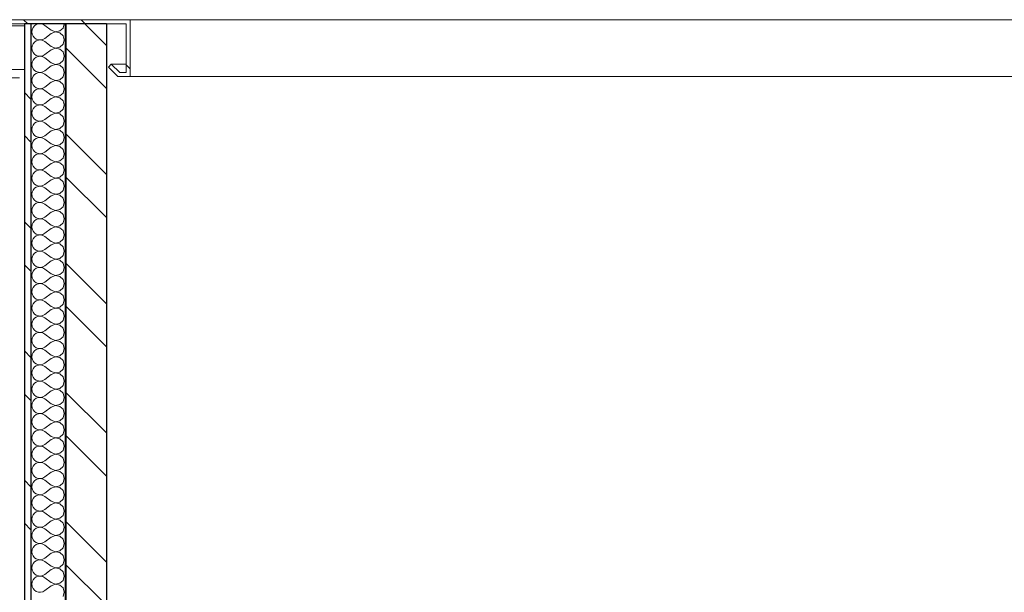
# Model space of a CAD drawing. Header units: millimetres. Extents: x 30792 to 66615, y -300 to 6970.
# Tile 13 of 58: x 33931 to 35144, y 6230 to 6935. Entities that reach past the tile are written whole.
import ezdxf

# ---------------------------------------------------------------- set-up
doc = ezdxf.new("R2010")
doc.units = ezdxf.units.MM
doc.header["$MEASUREMENT"] = 0
doc.linetypes.add('Wipeout_Contour', pattern=[1000, 0, -1000])
for name, color, linetype in [('Finitions - Etanchéité.5-Etanchéité', 7, 'Continuous'), ('Métal _ Bardage.Charp_Couv_Bard_Métal', 7, 'Continuous'), ('Métal _ Charpente.Charp_Couv_Bard_Métal', 7, 'Continuous'), ('Métal _ Finitions.Charp_Couv_Bard_Méta', 7, 'Continuous'), ('Nouveau_Métal _ Bardage.Charp_Couv_Bard_Métal', 7, 'Continuous')]:
    doc.layers.add(name, color=color, linetype=linetype)
pattern_1 = [(315, (0, 0), (79.5495, 79.5495), []), (315, (26.52, 26.52), (79.5495, 79.5495), [])]

# ---------------------------------------------------------------- blocks, each defined once
blk = doc.blocks.new('Élément de coupe_35')
at = {"color": 254, "linetype": 'Wipeout_Contour', "lineweight": 0, "ltscale": 167295.306483}
blk.add_wipeout([(33938.3, 5705.5), (33938.3, 5645.4), (48778.3, 6683.1), (48778.3, 6743.3)], dxfattribs=at).dxf.layer = 'Finitions - Etanchéité.5-Etanchéité'
at = {"color": 254, "linetype": 'Wipeout_Contour', "lineweight": 0, "ltscale": 167259.239096}
blk.add_wipeout([(33938.3, 5645.4), (33938.3, 5585.2), (48778.3, 6623), (48778.3, 6683.1)], dxfattribs=at).dxf.layer = 'Finitions - Etanchéité.5-Etanchéité'
blk = doc.blocks.new('Élément de coupe_36')
at = {"layer": 'Nouveau_Métal _ Bardage.Charp_Couv_Bard_Métal', "color": 7, "linetype": 'Continuous', "lineweight": 15}
for p, q in [((33937.2, 6927.6), (33778.3, 6927.6)), ((34038.2, 6927.6), (34038.1, 6927.6)), ((34062.2, 6927.6), (34062.1, 6927.6))]:
    blk.add_line(p, q, dxfattribs=at)
blk = doc.blocks.new('Élément de coupe_62')
at = {"layer": 'Métal _ Finitions.Charp_Couv_Bard_Méta', "linetype": 'Continuous', "lineweight": 15, "true_color": 0x6a6a6a}
h = blk.add_hatch(dxfattribs=at)
h.set_pattern_fill('Aluminium', color=251, style=0, pattern_type=2)
h.set_pattern_definition([(135, (0, 0), (176.7767, 176.7767), []), (135, (-35.36, -35.36), (176.7767, 176.7767), []), (135, (-70.7, -70.7), (176.7767, 176.7767), [])])
h.paths.add_polyline_path([(34067.3, 6935), (33597.3, 6935), (33597.3, 6865), (33612.3, 6865), (33624, 6876.7), (33620.4, 6880.2), (33610.2, 6870), (33602.3, 6870), (33602.3, 6930), (34062.3, 6930), (34062.3, 6870), (34054.4, 6870), (34044.1, 6880.2), (34040.6, 6876.7), (34052.3, 6865), (34067.3, 6865)])
at = {"layer": 'Métal _ Finitions.Charp_Couv_Bard_Méta', "color": 251, "linetype": 'Continuous', "lineweight": 15, "true_color": 0x6a6a6a}
for p, q in [((33597.3, 6935), (33597.3, 6865)), ((34067.3, 6935), (33597.3, 6935)), ((33602.3, 6930), (33602.3, 6870)), ((33937.2, 6930), (33602.3, 6930)), ((34062.3, 6930), (34038.2, 6930)), ((34062.3, 6930), (34062.3, 6870)), ((34067.3, 6935), (34067.3, 6865)), ((33620.4, 6880.2), (33610.2, 6870)), ((33624, 6876.7), (33612.3, 6865)), ((33620.4, 6880.2), (33624, 6876.7)), ((34044.1, 6880.2), (34040.6, 6876.7)), ((34040.6, 6876.7), (34052.3, 6865)), ((34044.1, 6880.2), (34054.4, 6870)), ((33612.3, 6865), (33597.3, 6865)), ((33610.2, 6870), (33602.3, 6870)), ((34067.3, 6865), (34052.3, 6865)), ((34062.3, 6870), (34054.4, 6870))]:
    blk.add_line(p, q, dxfattribs=at)
blk = doc.blocks.new('Élément de coupe_63')
at = {"layer": 'Métal _ Finitions.Charp_Couv_Bard_Méta', "color": 7, "linetype": 'Continuous', "lineweight": 15}
for p, q in [((34067.3, 6935), (44196.6, 6935)), ((34044.1, 6880.2), (34062.3, 6880.2)), ((34067.3, 6865), (43999.5, 6865))]:
    blk.add_line(p, q, dxfattribs=at)
blk = doc.blocks.new('*X85')
at = {"layer": 'Métal _ Bardage.Charp_Couv_Bard_Métal', "linetype": 'Continuous', "lineweight": 15, "true_color": 0xc1976c}
blk.add_hatch(color=33, dxfattribs=at).paths.add_polyline_path([(33987.2, 6930), (33987.2, 5546.6), (33988.2, 5546.6), (33988.2, 6930)])
blk = doc.blocks.new('*X87')
at = {"layer": 'Métal _ Bardage.Charp_Couv_Bard_Métal', "color": 2, "linetype": 'Continuous', "lineweight": 15, "true_color": 0xfee600}
for p, q in [((33947.7, 6925.3), (33946.6, 6922.7)), ((33949.4, 6927.4), (33947.7, 6925.3)), ((33951.7, 6928.9), (33949.4, 6927.4)), ((33954.3, 6929.8), (33951.7, 6928.9)), ((33957.1, 6930), (33954.3, 6929.8)), ((33959.8, 6929.3), (33957.1, 6930)), ((33962.2, 6928), (33959.8, 6929.3)), ((33970.2, 6922), (33962.2, 6928)), ((33980.7, 6921.1), (33984.7, 6924.7)), ((33984.7, 6924.7), (33986.2, 6930)), ((33946.6, 6922.7), (33946.2, 6920)), ((33946.2, 6920), (33946.6, 6917.3)), ((33946.6, 6917.3), (33947.7, 6914.7)), ((33947.7, 6914.7), (33949.4, 6912.6)), ((33949.4, 6912.6), (33951.7, 6911.1)), ((33951.7, 6911.1), (33954.3, 6910.2)), ((33959.8, 6910.7), (33962.2, 6912)), ((33970.2, 6918), (33962.2, 6912)), ((33970.2, 6922), (33975.3, 6920)), ((33975.3, 6920), (33970.2, 6918)), ((33975.3, 6920), (33980.7, 6921.1)), ((33980.7, 6918.9), (33975.3, 6920)), ((33984.7, 6915.3), (33980.7, 6918.9)), ((33986.2, 6910), (33984.7, 6915.3)), ((33946.6, 6902.7), (33946.2, 6900)), ((33946.2, 6900), (33946.6, 6897.3)), ((33947.7, 6905.3), (33946.6, 6902.7)), ((33949.4, 6907.4), (33947.7, 6905.3)), ((33951.7, 6908.9), (33949.4, 6907.4)), ((33954.3, 6909.8), (33951.7, 6908.9)), ((33954.3, 6910.2), (33957.1, 6910)), ((33957.1, 6910), (33954.3, 6909.8)), ((33957.1, 6910), (33959.8, 6910.7)), ((33959.8, 6909.3), (33957.1, 6910)), ((33962.2, 6908), (33959.8, 6909.3)), ((33970.2, 6902), (33962.2, 6908)), ((33970.2, 6902), (33975.3, 6900)), ((33975.3, 6900), (33970.2, 6898)), ((33975.3, 6900), (33980.7, 6901.1)), ((33980.7, 6898.9), (33975.3, 6900)), ((33980.7, 6901.1), (33984.7, 6904.7)), ((33984.7, 6895.3), (33980.7, 6898.9)), ((33984.7, 6904.7), (33986.2, 6910)), ((33946.6, 6897.3), (33947.7, 6894.7)), ((33947.7, 6894.7), (33949.4, 6892.6)), ((33949.4, 6887.4), (33947.7, 6885.3)), ((33949.4, 6892.6), (33951.7, 6891.1)), ((33951.7, 6888.9), (33949.4, 6887.4)), ((33951.7, 6891.1), (33954.3, 6890.2)), ((33954.3, 6889.8), (33951.7, 6888.9)), ((33954.3, 6890.2), (33957.1, 6890)), ((33957.1, 6890), (33954.3, 6889.8)), ((33957.1, 6890), (33959.8, 6890.7)), ((33959.8, 6889.3), (33957.1, 6890)), ((33959.8, 6890.7), (33962.2, 6892)), ((33962.2, 6888), (33959.8, 6889.3)), ((33970.2, 6898), (33962.2, 6892)), ((33970.2, 6882), (33962.2, 6888)), ((33986.2, 6890), (33984.7, 6895.3)), ((33984.7, 6884.7), (33986.2, 6890)), ((33946.6, 6882.7), (33946.2, 6880)), ((33946.2, 6880), (33946.6, 6877.3)), ((33947.7, 6885.3), (33946.6, 6882.7)), ((33946.6, 6877.3), (33947.7, 6874.7)), ((33947.7, 6874.7), (33949.4, 6872.6)), ((33970.2, 6878), (33962.2, 6872)), ((33970.2, 6882), (33975.3, 6880)), ((33975.3, 6880), (33970.2, 6878)), ((33975.3, 6880), (33980.7, 6881.1)), ((33980.7, 6878.9), (33975.3, 6880)), ((33980.7, 6881.1), (33984.7, 6884.7)), ((33984.7, 6875.3), (33980.7, 6878.9)), ((33986.2, 6870), (33984.7, 6875.3)), ((33946.6, 6862.7), (33946.2, 6860)), ((33947.7, 6865.3), (33946.6, 6862.7)), ((33949.4, 6867.4), (33947.7, 6865.3)), ((33949.4, 6872.6), (33951.7, 6871.1)), ((33951.7, 6868.9), (33949.4, 6867.4)), ((33951.7, 6871.1), (33954.3, 6870.2)), ((33954.3, 6869.8), (33951.7, 6868.9)), ((33954.3, 6870.2), (33957.1, 6870)), ((33957.1, 6870), (33954.3, 6869.8)), ((33957.1, 6870), (33959.8, 6870.7)), ((33959.8, 6869.3), (33957.1, 6870)), ((33959.8, 6870.7), (33962.2, 6872)), ((33962.2, 6868), (33959.8, 6869.3)), ((33970.2, 6862), (33962.2, 6868)), ((33980.7, 6861.1), (33984.7, 6864.7)), ((33984.7, 6864.7), (33986.2, 6870)), ((33946.2, 6860), (33946.6, 6857.3)), ((33946.6, 6857.3), (33947.7, 6854.7)), ((33947.7, 6854.7), (33949.4, 6852.6)), ((33949.4, 6852.6), (33951.7, 6851.1)), ((33951.7, 6851.1), (33954.3, 6850.2)), ((33954.3, 6850.2), (33957.1, 6850)), ((33957.1, 6850), (33959.8, 6850.7)), ((33959.8, 6850.7), (33962.2, 6852)), ((33970.2, 6858), (33962.2, 6852)), ((33970.2, 6862), (33975.3, 6860)), ((33975.3, 6860), (33970.2, 6858)), ((33975.3, 6860), (33980.7, 6861.1)), ((33980.7, 6858.9), (33975.3, 6860)), ((33984.7, 6855.3), (33980.7, 6858.9)), ((33986.2, 6850), (33984.7, 6855.3)), ((33946.6, 6842.7), (33946.2, 6840)), ((33946.2, 6840), (33946.6, 6837.3)), ((33947.7, 6845.3), (33946.6, 6842.7)), ((33949.4, 6847.4), (33947.7, 6845.3)), ((33951.7, 6848.9), (33949.4, 6847.4)), ((33954.3, 6849.8), (33951.7, 6848.9)), ((33957.1, 6850), (33954.3, 6849.8)), ((33959.8, 6849.3), (33957.1, 6850)), ((33962.2, 6848), (33959.8, 6849.3)), ((33970.2, 6842), (33962.2, 6848)), ((33970.2, 6842), (33975.3, 6840)), ((33975.3, 6840), (33970.2, 6838)), ((33975.3, 6840), (33980.7, 6841.1)), ((33980.7, 6838.9), (33975.3, 6840)), ((33980.7, 6841.1), (33984.7, 6844.7)), ((33984.7, 6835.3), (33980.7, 6838.9)), ((33984.7, 6844.7), (33986.2, 6850)), ((33946.6, 6837.3), (33947.7, 6834.7)), ((33947.7, 6834.7), (33949.4, 6832.6)), ((33949.4, 6827.4), (33947.7, 6825.3)), ((33949.4, 6832.6), (33951.7, 6831.1)), ((33951.7, 6828.9), (33949.4, 6827.4)), ((33951.7, 6831.1), (33954.3, 6830.2)), ((33954.3, 6829.8), (33951.7, 6828.9)), ((33954.3, 6830.2), (33957.1, 6830)), ((33957.1, 6830), (33954.3, 6829.8)), ((33957.1, 6830), (33959.8, 6830.7)), ((33959.8, 6829.3), (33957.1, 6830)), ((33959.8, 6830.7), (33962.2, 6832)), ((33962.2, 6828), (33959.8, 6829.3)), ((33970.2, 6838), (33962.2, 6832)), ((33970.2, 6822), (33962.2, 6828)), ((33986.2, 6830), (33984.7, 6835.3)), ((33984.7, 6824.7), (33986.2, 6830)), ((33946.6, 6822.7), (33946.2, 6820)), ((33946.2, 6820), (33946.6, 6817.3)), ((33947.7, 6825.3), (33946.6, 6822.7)), ((33946.6, 6817.3), (33947.7, 6814.7)), ((33947.7, 6814.7), (33949.4, 6812.6)), ((33970.2, 6818), (33962.2, 6812)), ((33970.2, 6822), (33975.3, 6820)), ((33975.3, 6820), (33970.2, 6818)), ((33975.3, 6820), (33980.7, 6821.1)), ((33980.7, 6818.9), (33975.3, 6820)), ((33980.7, 6821.1), (33984.7, 6824.7)), ((33984.7, 6815.3), (33980.7, 6818.9)), ((33986.2, 6810), (33984.7, 6815.3)), ((33946.6, 6802.7), (33946.2, 6800)), ((33947.7, 6805.3), (33946.6, 6802.7)), ((33949.4, 6807.4), (33947.7, 6805.3)), ((33949.4, 6812.6), (33951.7, 6811.1)), ((33951.7, 6808.9), (33949.4, 6807.4)), ((33951.7, 6811.1), (33954.3, 6810.2)), ((33954.3, 6809.8), (33951.7, 6808.9)), ((33954.3, 6810.2), (33957.1, 6810)), ((33957.1, 6810), (33954.3, 6809.8)), ((33957.1, 6810), (33959.8, 6810.7)), ((33959.8, 6809.3), (33957.1, 6810)), ((33959.8, 6810.7), (33962.2, 6812)), ((33962.2, 6808), (33959.8, 6809.3)), ((33970.2, 6802), (33962.2, 6808)), ((33970.2, 6802), (33975.3, 6800)), ((33980.7, 6801.1), (33984.7, 6804.7)), ((33984.7, 6804.7), (33986.2, 6810)), ((33946.2, 6800), (33946.6, 6797.3)), ((33946.6, 6797.3), (33947.7, 6794.7)), ((33947.7, 6794.7), (33949.4, 6792.6)), ((33949.4, 6792.6), (33951.7, 6791.1)), ((33951.7, 6791.1), (33954.3, 6790.2)), ((33954.3, 6789.8), (33951.7, 6788.9)), ((33954.3, 6790.2), (33957.1, 6790)), ((33957.1, 6790), (33954.3, 6789.8)), ((33957.1, 6790), (33959.8, 6790.7)), ((33959.8, 6789.3), (33957.1, 6790)), ((33959.8, 6790.7), (33962.2, 6792)), ((33970.2, 6798), (33962.2, 6792)), ((33975.3, 6800), (33970.2, 6798)), ((33975.3, 6800), (33980.7, 6801.1)), ((33980.7, 6798.9), (33975.3, 6800)), ((33984.7, 6795.3), (33980.7, 6798.9)), ((33986.2, 6790), (33984.7, 6795.3)), ((33984.7, 6784.7), (33986.2, 6790)), ((33946.6, 6782.7), (33946.2, 6780)), ((33946.2, 6780), (33946.6, 6777.3)), ((33947.7, 6785.3), (33946.6, 6782.7)), ((33949.4, 6787.4), (33947.7, 6785.3)), ((33951.7, 6788.9), (33949.4, 6787.4)), ((33962.2, 6788), (33959.8, 6789.3)), ((33970.2, 6782), (33962.2, 6788)), ((33970.2, 6778), (33962.2, 6772)), ((33970.2, 6782), (33975.3, 6780)), ((33975.3, 6780), (33970.2, 6778)), ((33975.3, 6780), (33980.7, 6781.1)), ((33980.7, 6778.9), (33975.3, 6780)), ((33980.7, 6781.1), (33984.7, 6784.7)), ((33984.7, 6775.3), (33980.7, 6778.9)), ((33946.6, 6777.3), (33947.7, 6774.7)), ((33947.7, 6774.7), (33949.4, 6772.6)), ((33949.4, 6767.4), (33947.7, 6765.3)), ((33949.4, 6772.6), (33951.7, 6771.1)), ((33951.7, 6768.9), (33949.4, 6767.4)), ((33951.7, 6771.1), (33954.3, 6770.2)), ((33954.3, 6769.8), (33951.7, 6768.9)), ((33954.3, 6770.2), (33957.1, 6770)), ((33957.1, 6770), (33954.3, 6769.8)), ((33957.1, 6770), (33959.8, 6770.7)), ((33959.8, 6769.3), (33957.1, 6770)), ((33959.8, 6770.7), (33962.2, 6772)), ((33962.2, 6768), (33959.8, 6769.3)), ((33970.2, 6762), (33962.2, 6768)), ((33986.2, 6770), (33984.7, 6775.3)), ((33984.7, 6764.7), (33986.2, 6770)), ((33946.6, 6762.7), (33946.2, 6760)), ((33946.2, 6760), (33946.6, 6757.3)), ((33947.7, 6765.3), (33946.6, 6762.7)), ((33946.6, 6757.3), (33947.7, 6754.7)), ((33947.7, 6754.7), (33949.4, 6752.6)), ((33970.2, 6758), (33962.2, 6752)), ((33970.2, 6762), (33975.3, 6760)), ((33975.3, 6760), (33970.2, 6758)), ((33975.3, 6760), (33980.7, 6761.1)), ((33980.7, 6758.9), (33975.3, 6760)), ((33980.7, 6761.1), (33984.7, 6764.7)), ((33984.7, 6755.3), (33980.7, 6758.9)), ((33986.2, 6750), (33984.7, 6755.3)), ((33946.6, 6742.7), (33946.2, 6740)), ((33947.7, 6745.3), (33946.6, 6742.7)), ((33949.4, 6747.4), (33947.7, 6745.3)), ((33949.4, 6752.6), (33951.7, 6751.1)), ((33951.7, 6748.9), (33949.4, 6747.4)), ((33951.7, 6751.1), (33954.3, 6750.2)), ((33954.3, 6749.8), (33951.7, 6748.9)), ((33954.3, 6750.2), (33957.1, 6750)), ((33957.1, 6750), (33954.3, 6749.8)), ((33957.1, 6750), (33959.8, 6750.7)), ((33959.8, 6749.3), (33957.1, 6750)), ((33959.8, 6750.7), (33962.2, 6752)), ((33962.2, 6748), (33959.8, 6749.3)), ((33970.2, 6742), (33962.2, 6748)), ((33970.2, 6742), (33975.3, 6740)), ((33975.3, 6740), (33980.7, 6741.1)), ((33980.7, 6741.1), (33984.7, 6744.7)), ((33984.7, 6744.7), (33986.2, 6750)), ((33946.2, 6740), (33946.6, 6737.3)), ((33946.6, 6737.3), (33947.7, 6734.7)), ((33947.7, 6734.7), (33949.4, 6732.6)), ((33949.4, 6732.6), (33951.7, 6731.1)), ((33951.7, 6728.9), (33949.4, 6727.4)), ((33951.7, 6731.1), (33954.3, 6730.2)), ((33954.3, 6729.8), (33951.7, 6728.9)), ((33954.3, 6730.2), (33957.1, 6730)), ((33957.1, 6730), (33954.3, 6729.8)), ((33957.1, 6730), (33959.8, 6730.7)), ((33959.8, 6729.3), (33957.1, 6730)), ((33959.8, 6730.7), (33962.2, 6732)), ((33962.2, 6728), (33959.8, 6729.3)), ((33970.2, 6738), (33962.2, 6732)), ((33975.3, 6740), (33970.2, 6738)), ((33980.7, 6738.9), (33975.3, 6740)), ((33984.7, 6735.3), (33980.7, 6738.9)), ((33986.2, 6730), (33984.7, 6735.3)), ((33984.7, 6724.7), (33986.2, 6730)), ((33946.6, 6722.7), (33946.2, 6720)), ((33946.2, 6720), (33946.6, 6717.3)), ((33947.7, 6725.3), (33946.6, 6722.7)), ((33946.6, 6717.3), (33947.7, 6714.7)), ((33949.4, 6727.4), (33947.7, 6725.3)), ((33970.2, 6722), (33962.2, 6728)), ((33970.2, 6718), (33962.2, 6712)), ((33970.2, 6722), (33975.3, 6720)), ((33975.3, 6720), (33970.2, 6718)), ((33975.3, 6720), (33980.7, 6721.1)), ((33980.7, 6718.9), (33975.3, 6720)), ((33980.7, 6721.1), (33984.7, 6724.7)), ((33984.7, 6715.3), (33980.7, 6718.9)), ((33947.7, 6705.3), (33946.6, 6702.7)), ((33947.7, 6714.7), (33949.4, 6712.6)), ((33949.4, 6707.4), (33947.7, 6705.3)), ((33949.4, 6712.6), (33951.7, 6711.1)), ((33951.7, 6708.9), (33949.4, 6707.4)), ((33951.7, 6711.1), (33954.3, 6710.2)), ((33954.3, 6709.8), (33951.7, 6708.9)), ((33954.3, 6710.2), (33957.1, 6710)), ((33957.1, 6710), (33954.3, 6709.8)), ((33957.1, 6710), (33959.8, 6710.7)), ((33959.8, 6709.3), (33957.1, 6710)), ((33959.8, 6710.7), (33962.2, 6712)), ((33962.2, 6708), (33959.8, 6709.3)), ((33970.2, 6702), (33962.2, 6708)), ((33980.7, 6701.1), (33984.7, 6704.7)), ((33986.2, 6710), (33984.7, 6715.3)), ((33984.7, 6704.7), (33986.2, 6710)), ((33946.6, 6702.7), (33946.2, 6700)), ((33946.2, 6700), (33946.6, 6697.3)), ((33946.6, 6697.3), (33947.7, 6694.7)), ((33947.7, 6694.7), (33949.4, 6692.6)), ((33949.4, 6692.6), (33951.7, 6691.1)), ((33970.2, 6698), (33962.2, 6692)), ((33970.2, 6702), (33975.3, 6700)), ((33975.3, 6700), (33970.2, 6698)), ((33975.3, 6700), (33980.7, 6701.1)), ((33980.7, 6698.9), (33975.3, 6700)), ((33984.7, 6695.3), (33980.7, 6698.9)), ((33986.2, 6690), (33984.7, 6695.3)), ((33946.6, 6682.7), (33946.2, 6680)), ((33947.7, 6685.3), (33946.6, 6682.7)), ((33949.4, 6687.4), (33947.7, 6685.3)), ((33951.7, 6688.9), (33949.4, 6687.4)), ((33951.7, 6691.1), (33954.3, 6690.2)), ((33954.3, 6689.8), (33951.7, 6688.9)), ((33954.3, 6690.2), (33957.1, 6690)), ((33957.1, 6690), (33954.3, 6689.8)), ((33957.1, 6690), (33959.8, 6690.7)), ((33959.8, 6689.3), (33957.1, 6690)), ((33959.8, 6690.7), (33962.2, 6692)), ((33962.2, 6688), (33959.8, 6689.3)), ((33970.2, 6682), (33962.2, 6688)), ((33970.2, 6682), (33975.3, 6680)), ((33975.3, 6680), (33980.7, 6681.1)), ((33980.7, 6681.1), (33984.7, 6684.7)), ((33984.7, 6684.7), (33986.2, 6690)), ((33946.2, 6680), (33946.6, 6677.3)), ((33946.6, 6677.3), (33947.7, 6674.7)), ((33947.7, 6674.7), (33949.4, 6672.6)), ((33949.4, 6672.6), (33951.7, 6671.1)), ((33951.7, 6668.9), (33949.4, 6667.4)), ((33951.7, 6671.1), (33954.3, 6670.2)), ((33954.3, 6669.8), (33951.7, 6668.9)), ((33954.3, 6670.2), (33957.1, 6670)), ((33957.1, 6670), (33954.3, 6669.8)), ((33957.1, 6670), (33959.8, 6670.7)), ((33959.8, 6669.3), (33957.1, 6670)), ((33959.8, 6670.7), (33962.2, 6672)), ((33962.2, 6668), (33959.8, 6669.3)), ((33970.2, 6678), (33962.2, 6672)), ((33975.3, 6680), (33970.2, 6678)), ((33980.7, 6678.9), (33975.3, 6680)), ((33984.7, 6675.3), (33980.7, 6678.9)), ((33986.2, 6670), (33984.7, 6675.3)), ((33984.7, 6664.7), (33986.2, 6670)), ((33946.6, 6662.7), (33946.2, 6660)), ((33946.2, 6660), (33946.6, 6657.3)), ((33947.7, 6665.3), (33946.6, 6662.7)), ((33946.6, 6657.3), (33947.7, 6654.7)), ((33949.4, 6667.4), (33947.7, 6665.3)), ((33970.2, 6662), (33962.2, 6668)), ((33970.2, 6658), (33962.2, 6652)), ((33970.2, 6662), (33975.3, 6660)), ((33975.3, 6660), (33970.2, 6658)), ((33975.3, 6660), (33980.7, 6661.1)), ((33980.7, 6658.9), (33975.3, 6660)), ((33980.7, 6661.1), (33984.7, 6664.7)), ((33984.7, 6655.3), (33980.7, 6658.9)), ((33947.7, 6645.3), (33946.6, 6642.7)), ((33947.7, 6654.7), (33949.4, 6652.6)), ((33949.4, 6647.4), (33947.7, 6645.3)), ((33949.4, 6652.6), (33951.7, 6651.1)), ((33951.7, 6648.9), (33949.4, 6647.4)), ((33951.7, 6651.1), (33954.3, 6650.2)), ((33954.3, 6649.8), (33951.7, 6648.9)), ((33954.3, 6650.2), (33957.1, 6650)), ((33957.1, 6650), (33954.3, 6649.8)), ((33957.1, 6650), (33959.8, 6650.7)), ((33959.8, 6649.3), (33957.1, 6650)), ((33959.8, 6650.7), (33962.2, 6652)), ((33962.2, 6648), (33959.8, 6649.3)), ((33970.2, 6642), (33962.2, 6648)), ((33980.7, 6641.1), (33984.7, 6644.7)), ((33986.2, 6650), (33984.7, 6655.3)), ((33984.7, 6644.7), (33986.2, 6650)), ((33946.6, 6642.7), (33946.2, 6640)), ((33946.2, 6640), (33946.6, 6637.3)), ((33946.6, 6637.3), (33947.7, 6634.7)), ((33947.7, 6634.7), (33949.4, 6632.6)), ((33949.4, 6632.6), (33951.7, 6631.1)), ((33959.8, 6630.7), (33962.2, 6632)), ((33970.2, 6638), (33962.2, 6632)), ((33970.2, 6642), (33975.3, 6640)), ((33975.3, 6640), (33970.2, 6638)), ((33975.3, 6640), (33980.7, 6641.1)), ((33980.7, 6638.9), (33975.3, 6640)), ((33984.7, 6635.3), (33980.7, 6638.9)), ((33986.2, 6630), (33984.7, 6635.3)), ((33946.6, 6622.7), (33946.2, 6620)), ((33946.2, 6620), (33946.6, 6617.3)), ((33947.7, 6625.3), (33946.6, 6622.7)), ((33949.4, 6627.4), (33947.7, 6625.3)), ((33951.7, 6628.9), (33949.4, 6627.4)), ((33951.7, 6631.1), (33954.3, 6630.2)), ((33954.3, 6629.8), (33951.7, 6628.9)), ((33954.3, 6630.2), (33957.1, 6630)), ((33957.1, 6630), (33954.3, 6629.8)), ((33957.1, 6630), (33959.8, 6630.7)), ((33959.8, 6629.3), (33957.1, 6630)), ((33962.2, 6628), (33959.8, 6629.3)), ((33970.2, 6622), (33962.2, 6628)), ((33970.2, 6622), (33975.3, 6620)), ((33975.3, 6620), (33970.2, 6618)), ((33975.3, 6620), (33980.7, 6621.1)), ((33980.7, 6618.9), (33975.3, 6620)), ((33980.7, 6621.1), (33984.7, 6624.7)), ((33984.7, 6624.7), (33986.2, 6630)), ((33946.6, 6617.3), (33947.7, 6614.7)), ((33947.7, 6614.7), (33949.4, 6612.6)), ((33949.4, 6612.6), (33951.7, 6611.1)), ((33951.7, 6608.9), (33949.4, 6607.4)), ((33951.7, 6611.1), (33954.3, 6610.2)), ((33954.3, 6609.8), (33951.7, 6608.9)), ((33954.3, 6610.2), (33957.1, 6610)), ((33957.1, 6610), (33954.3, 6609.8)), ((33957.1, 6610), (33959.8, 6610.7)), ((33959.8, 6609.3), (33957.1, 6610)), ((33959.8, 6610.7), (33962.2, 6612)), ((33962.2, 6608), (33959.8, 6609.3)), ((33970.2, 6618), (33962.2, 6612)), ((33970.2, 6602), (33962.2, 6608)), ((33984.7, 6615.3), (33980.7, 6618.9)), ((33986.2, 6610), (33984.7, 6615.3)), ((33984.7, 6604.7), (33986.2, 6610)), ((33946.6, 6602.7), (33946.2, 6600)), ((33946.2, 6600), (33946.6, 6597.3)), ((33947.7, 6605.3), (33946.6, 6602.7)), ((33946.6, 6597.3), (33947.7, 6594.7)), ((33949.4, 6607.4), (33947.7, 6605.3)), ((33970.2, 6598), (33962.2, 6592)), ((33970.2, 6602), (33975.3, 6600)), ((33975.3, 6600), (33970.2, 6598)), ((33975.3, 6600), (33980.7, 6601.1)), ((33980.7, 6598.9), (33975.3, 6600)), ((33980.7, 6601.1), (33984.7, 6604.7)), ((33984.7, 6595.3), (33980.7, 6598.9)), ((33947.7, 6585.3), (33946.6, 6582.7)), ((33947.7, 6594.7), (33949.4, 6592.6)), ((33949.4, 6587.4), (33947.7, 6585.3)), ((33949.4, 6592.6), (33951.7, 6591.1)), ((33951.7, 6588.9), (33949.4, 6587.4)), ((33951.7, 6591.1), (33954.3, 6590.2)), ((33954.3, 6589.8), (33951.7, 6588.9)), ((33954.3, 6590.2), (33957.1, 6590)), ((33957.1, 6590), (33954.3, 6589.8)), ((33957.1, 6590), (33959.8, 6590.7)), ((33959.8, 6589.3), (33957.1, 6590)), ((33959.8, 6590.7), (33962.2, 6592)), ((33962.2, 6588), (33959.8, 6589.3)), ((33970.2, 6582), (33962.2, 6588)), ((33980.7, 6581.1), (33984.7, 6584.7)), ((33986.2, 6590), (33984.7, 6595.3)), ((33984.7, 6584.7), (33986.2, 6590)), ((33946.6, 6582.7), (33946.2, 6580)), ((33946.2, 6580), (33946.6, 6577.3)), ((33946.6, 6577.3), (33947.7, 6574.7)), ((33947.7, 6574.7), (33949.4, 6572.6)), ((33949.4, 6572.6), (33951.7, 6571.1)), ((33959.8, 6570.7), (33962.2, 6572)), ((33970.2, 6578), (33962.2, 6572)), ((33970.2, 6582), (33975.3, 6580)), ((33975.3, 6580), (33970.2, 6578)), ((33975.3, 6580), (33980.7, 6581.1)), ((33980.7, 6578.9), (33975.3, 6580)), ((33984.7, 6575.3), (33980.7, 6578.9)), ((33986.2, 6570), (33984.7, 6575.3)), ((33946.6, 6562.7), (33946.2, 6560)), ((33946.2, 6560), (33946.6, 6557.3)), ((33947.7, 6565.3), (33946.6, 6562.7)), ((33949.4, 6567.4), (33947.7, 6565.3)), ((33951.7, 6568.9), (33949.4, 6567.4)), ((33951.7, 6571.1), (33954.3, 6570.2)), ((33954.3, 6569.8), (33951.7, 6568.9)), ((33954.3, 6570.2), (33957.1, 6570)), ((33957.1, 6570), (33954.3, 6569.8)), ((33957.1, 6570), (33959.8, 6570.7)), ((33959.8, 6569.3), (33957.1, 6570)), ((33962.2, 6568), (33959.8, 6569.3)), ((33970.2, 6562), (33962.2, 6568)), ((33970.2, 6562), (33975.3, 6560)), ((33975.3, 6560), (33970.2, 6558)), ((33975.3, 6560), (33980.7, 6561.1)), ((33980.7, 6558.9), (33975.3, 6560)), ((33980.7, 6561.1), (33984.7, 6564.7)), ((33984.7, 6564.7), (33986.2, 6570)), ((33946.6, 6557.3), (33947.7, 6554.7)), ((33947.7, 6554.7), (33949.4, 6552.6)), ((33949.4, 6547.4), (33947.7, 6545.3)), ((33949.4, 6552.6), (33951.7, 6551.1)), ((33951.7, 6548.9), (33949.4, 6547.4)), ((33951.7, 6551.1), (33954.3, 6550.2)), ((33954.3, 6549.8), (33951.7, 6548.9)), ((33954.3, 6550.2), (33957.1, 6550)), ((33957.1, 6550), (33954.3, 6549.8)), ((33957.1, 6550), (33959.8, 6550.7)), ((33959.8, 6549.3), (33957.1, 6550)), ((33959.8, 6550.7), (33962.2, 6552)), ((33962.2, 6548), (33959.8, 6549.3)), ((33970.2, 6558), (33962.2, 6552)), ((33970.2, 6542), (33962.2, 6548)), ((33984.7, 6555.3), (33980.7, 6558.9)), ((33986.2, 6550), (33984.7, 6555.3)), ((33984.7, 6544.7), (33986.2, 6550)), ((33946.6, 6542.7), (33946.2, 6540)), ((33946.2, 6540), (33946.6, 6537.3)), ((33947.7, 6545.3), (33946.6, 6542.7)), ((33946.6, 6537.3), (33947.7, 6534.7)), ((33970.2, 6538), (33962.2, 6532)), ((33970.2, 6542), (33975.3, 6540)), ((33975.3, 6540), (33970.2, 6538)), ((33975.3, 6540), (33980.7, 6541.1)), ((33980.7, 6538.9), (33975.3, 6540)), ((33980.7, 6541.1), (33984.7, 6544.7)), ((33984.7, 6535.3), (33980.7, 6538.9)), ((33986.2, 6530), (33984.7, 6535.3)), ((33947.7, 6525.3), (33946.6, 6522.7)), ((33947.7, 6534.7), (33949.4, 6532.6)), ((33949.4, 6527.4), (33947.7, 6525.3)), ((33949.4, 6532.6), (33951.7, 6531.1)), ((33951.7, 6528.9), (33949.4, 6527.4)), ((33951.7, 6531.1), (33954.3, 6530.2)), ((33954.3, 6529.8), (33951.7, 6528.9)), ((33954.3, 6530.2), (33957.1, 6530)), ((33957.1, 6530), (33954.3, 6529.8)), ((33957.1, 6530), (33959.8, 6530.7)), ((33959.8, 6529.3), (33957.1, 6530)), ((33959.8, 6530.7), (33962.2, 6532)), ((33962.2, 6528), (33959.8, 6529.3)), ((33970.2, 6522), (33962.2, 6528)), ((33980.7, 6521.1), (33984.7, 6524.7)), ((33984.7, 6524.7), (33986.2, 6530)), ((33946.6, 6522.7), (33946.2, 6520)), ((33946.2, 6520), (33946.6, 6517.3)), ((33946.6, 6517.3), (33947.7, 6514.7)), ((33947.7, 6514.7), (33949.4, 6512.6)), ((33949.4, 6512.6), (33951.7, 6511.1)), ((33951.7, 6511.1), (33954.3, 6510.2)), ((33959.8, 6510.7), (33962.2, 6512)), ((33970.2, 6518), (33962.2, 6512)), ((33970.2, 6522), (33975.3, 6520)), ((33975.3, 6520), (33970.2, 6518)), ((33975.3, 6520), (33980.7, 6521.1)), ((33980.7, 6518.9), (33975.3, 6520)), ((33984.7, 6515.3), (33980.7, 6518.9)), ((33986.2, 6510), (33984.7, 6515.3)), ((33946.6, 6502.7), (33946.2, 6500)), ((33946.2, 6500), (33946.6, 6497.3)), ((33947.7, 6505.3), (33946.6, 6502.7)), ((33949.4, 6507.4), (33947.7, 6505.3)), ((33951.7, 6508.9), (33949.4, 6507.4)), ((33954.3, 6509.8), (33951.7, 6508.9)), ((33954.3, 6510.2), (33957.1, 6510)), ((33957.1, 6510), (33954.3, 6509.8)), ((33957.1, 6510), (33959.8, 6510.7)), ((33959.8, 6509.3), (33957.1, 6510)), ((33962.2, 6508), (33959.8, 6509.3)), ((33970.2, 6502), (33962.2, 6508)), ((33970.2, 6502), (33975.3, 6500)), ((33975.3, 6500), (33970.2, 6498)), ((33975.3, 6500), (33980.7, 6501.1)), ((33980.7, 6498.9), (33975.3, 6500)), ((33980.7, 6501.1), (33984.7, 6504.7)), ((33984.7, 6495.3), (33980.7, 6498.9)), ((33984.7, 6504.7), (33986.2, 6510)), ((33946.6, 6497.3), (33947.7, 6494.7)), ((33947.7, 6494.7), (33949.4, 6492.6)), ((33949.4, 6487.4), (33947.7, 6485.3)), ((33949.4, 6492.6), (33951.7, 6491.1)), ((33951.7, 6488.9), (33949.4, 6487.4)), ((33951.7, 6491.1), (33954.3, 6490.2)), ((33954.3, 6489.8), (33951.7, 6488.9)), ((33954.3, 6490.2), (33957.1, 6490)), ((33957.1, 6490), (33954.3, 6489.8)), ((33957.1, 6490), (33959.8, 6490.7)), ((33959.8, 6489.3), (33957.1, 6490)), ((33959.8, 6490.7), (33962.2, 6492)), ((33962.2, 6488), (33959.8, 6489.3)), ((33970.2, 6498), (33962.2, 6492)), ((33970.2, 6482), (33962.2, 6488)), ((33986.2, 6490), (33984.7, 6495.3)), ((33984.7, 6484.7), (33986.2, 6490)), ((33946.6, 6482.7), (33946.2, 6480)), ((33946.2, 6480), (33946.6, 6477.3)), ((33947.7, 6485.3), (33946.6, 6482.7)), ((33946.6, 6477.3), (33947.7, 6474.7)), ((33947.7, 6474.7), (33949.4, 6472.6)), ((33970.2, 6478), (33962.2, 6472)), ((33970.2, 6482), (33975.3, 6480)), ((33975.3, 6480), (33970.2, 6478)), ((33975.3, 6480), (33980.7, 6481.1)), ((33980.7, 6478.9), (33975.3, 6480)), ((33980.7, 6481.1), (33984.7, 6484.7)), ((33984.7, 6475.3), (33980.7, 6478.9)), ((33986.2, 6470), (33984.7, 6475.3)), ((33946.6, 6462.7), (33946.2, 6460)), ((33947.7, 6465.3), (33946.6, 6462.7)), ((33949.4, 6467.4), (33947.7, 6465.3)), ((33949.4, 6472.6), (33951.7, 6471.1)), ((33951.7, 6468.9), (33949.4, 6467.4)), ((33951.7, 6471.1), (33954.3, 6470.2)), ((33954.3, 6469.8), (33951.7, 6468.9)), ((33954.3, 6470.2), (33957.1, 6470)), ((33957.1, 6470), (33954.3, 6469.8)), ((33957.1, 6470), (33959.8, 6470.7)), ((33959.8, 6469.3), (33957.1, 6470)), ((33959.8, 6470.7), (33962.2, 6472)), ((33962.2, 6468), (33959.8, 6469.3)), ((33970.2, 6462), (33962.2, 6468)), ((33980.7, 6461.1), (33984.7, 6464.7)), ((33984.7, 6464.7), (33986.2, 6470)), ((33946.2, 6460), (33946.6, 6457.3)), ((33946.6, 6457.3), (33947.7, 6454.7)), ((33947.7, 6454.7), (33949.4, 6452.6)), ((33949.4, 6452.6), (33951.7, 6451.1)), ((33951.7, 6451.1), (33954.3, 6450.2)), ((33954.3, 6450.2), (33957.1, 6450)), ((33957.1, 6450), (33959.8, 6450.7)), ((33959.8, 6450.7), (33962.2, 6452)), ((33970.2, 6458), (33962.2, 6452)), ((33970.2, 6462), (33975.3, 6460)), ((33975.3, 6460), (33970.2, 6458)), ((33975.3, 6460), (33980.7, 6461.1)), ((33980.7, 6458.9), (33975.3, 6460)), ((33984.7, 6455.3), (33980.7, 6458.9)), ((33986.2, 6450), (33984.7, 6455.3)), ((33946.6, 6442.7), (33946.2, 6440)), ((33946.2, 6440), (33946.6, 6437.3)), ((33947.7, 6445.3), (33946.6, 6442.7)), ((33949.4, 6447.4), (33947.7, 6445.3)), ((33951.7, 6448.9), (33949.4, 6447.4)), ((33954.3, 6449.8), (33951.7, 6448.9)), ((33957.1, 6450), (33954.3, 6449.8)), ((33959.8, 6449.3), (33957.1, 6450)), ((33962.2, 6448), (33959.8, 6449.3)), ((33970.2, 6442), (33962.2, 6448)), ((33970.2, 6438), (33962.2, 6432)), ((33970.2, 6442), (33975.3, 6440)), ((33975.3, 6440), (33970.2, 6438)), ((33975.3, 6440), (33980.7, 6441.1)), ((33980.7, 6438.9), (33975.3, 6440)), ((33980.7, 6441.1), (33984.7, 6444.7)), ((33984.7, 6435.3), (33980.7, 6438.9)), ((33984.7, 6444.7), (33986.2, 6450)), ((33946.6, 6437.3), (33947.7, 6434.7)), ((33947.7, 6434.7), (33949.4, 6432.6)), ((33949.4, 6427.4), (33947.7, 6425.3)), ((33949.4, 6432.6), (33951.7, 6431.1)), ((33951.7, 6428.9), (33949.4, 6427.4)), ((33951.7, 6431.1), (33954.3, 6430.2)), ((33954.3, 6429.8), (33951.7, 6428.9)), ((33954.3, 6430.2), (33957.1, 6430)), ((33957.1, 6430), (33954.3, 6429.8)), ((33957.1, 6430), (33959.8, 6430.7)), ((33959.8, 6429.3), (33957.1, 6430)), ((33959.8, 6430.7), (33962.2, 6432)), ((33962.2, 6428), (33959.8, 6429.3)), ((33970.2, 6422), (33962.2, 6428)), ((33986.2, 6430), (33984.7, 6435.3)), ((33984.7, 6424.7), (33986.2, 6430)), ((33946.6, 6422.7), (33946.2, 6420)), ((33946.2, 6420), (33946.6, 6417.3)), ((33947.7, 6425.3), (33946.6, 6422.7)), ((33946.6, 6417.3), (33947.7, 6414.7)), ((33947.7, 6414.7), (33949.4, 6412.6)), ((33970.2, 6418), (33962.2, 6412)), ((33970.2, 6422), (33975.3, 6420)), ((33975.3, 6420), (33970.2, 6418)), ((33975.3, 6420), (33980.7, 6421.1)), ((33980.7, 6418.9), (33975.3, 6420)), ((33980.7, 6421.1), (33984.7, 6424.7)), ((33984.7, 6415.3), (33980.7, 6418.9)), ((33986.2, 6410), (33984.7, 6415.3)), ((33946.6, 6402.7), (33946.2, 6400)), ((33947.7, 6405.3), (33946.6, 6402.7)), ((33949.4, 6407.4), (33947.7, 6405.3)), ((33949.4, 6412.6), (33951.7, 6411.1)), ((33951.7, 6408.9), (33949.4, 6407.4)), ((33951.7, 6411.1), (33954.3, 6410.2)), ((33954.3, 6409.8), (33951.7, 6408.9)), ((33954.3, 6410.2), (33957.1, 6410)), ((33957.1, 6410), (33954.3, 6409.8)), ((33957.1, 6410), (33959.8, 6410.7)), ((33959.8, 6409.3), (33957.1, 6410)), ((33959.8, 6410.7), (33962.2, 6412)), ((33962.2, 6408), (33959.8, 6409.3)), ((33970.2, 6402), (33962.2, 6408)), ((33970.2, 6402), (33975.3, 6400)), ((33980.7, 6401.1), (33984.7, 6404.7)), ((33984.7, 6404.7), (33986.2, 6410)), ((33946.2, 6400), (33946.6, 6397.3)), ((33946.6, 6397.3), (33947.7, 6394.7)), ((33947.7, 6394.7), (33949.4, 6392.6)), ((33949.4, 6392.6), (33951.7, 6391.1)), ((33951.7, 6391.1), (33954.3, 6390.2)), ((33954.3, 6389.8), (33951.7, 6388.9)), ((33954.3, 6390.2), (33957.1, 6390)), ((33957.1, 6390), (33954.3, 6389.8)), ((33957.1, 6390), (33959.8, 6390.7)), ((33959.8, 6389.3), (33957.1, 6390)), ((33959.8, 6390.7), (33962.2, 6392)), ((33970.2, 6398), (33962.2, 6392)), ((33975.3, 6400), (33970.2, 6398)), ((33975.3, 6400), (33980.7, 6401.1)), ((33980.7, 6398.9), (33975.3, 6400)), ((33984.7, 6395.3), (33980.7, 6398.9)), ((33986.2, 6390), (33984.7, 6395.3)), ((33984.7, 6384.7), (33986.2, 6390)), ((33946.6, 6382.7), (33946.2, 6380)), ((33946.2, 6380), (33946.6, 6377.3)), ((33947.7, 6385.3), (33946.6, 6382.7)), ((33949.4, 6387.4), (33947.7, 6385.3)), ((33951.7, 6388.9), (33949.4, 6387.4)), ((33962.2, 6388), (33959.8, 6389.3)), ((33970.2, 6382), (33962.2, 6388)), ((33970.2, 6378), (33962.2, 6372)), ((33970.2, 6382), (33975.3, 6380)), ((33975.3, 6380), (33970.2, 6378)), ((33975.3, 6380), (33980.7, 6381.1)), ((33980.7, 6378.9), (33975.3, 6380)), ((33980.7, 6381.1), (33984.7, 6384.7)), ((33984.7, 6375.3), (33980.7, 6378.9)), ((33946.6, 6377.3), (33947.7, 6374.7)), ((33947.7, 6365.3), (33946.6, 6362.7)), ((33947.7, 6374.7), (33949.4, 6372.6)), ((33949.4, 6367.4), (33947.7, 6365.3)), ((33949.4, 6372.6), (33951.7, 6371.1)), ((33951.7, 6368.9), (33949.4, 6367.4)), ((33951.7, 6371.1), (33954.3, 6370.2)), ((33954.3, 6369.8), (33951.7, 6368.9)), ((33954.3, 6370.2), (33957.1, 6370)), ((33957.1, 6370), (33954.3, 6369.8)), ((33957.1, 6370), (33959.8, 6370.7)), ((33959.8, 6369.3), (33957.1, 6370)), ((33959.8, 6370.7), (33962.2, 6372)), ((33962.2, 6368), (33959.8, 6369.3)), ((33970.2, 6362), (33962.2, 6368)), ((33986.2, 6370), (33984.7, 6375.3)), ((33984.7, 6364.7), (33986.2, 6370)), ((33946.6, 6362.7), (33946.2, 6360)), ((33946.2, 6360), (33946.6, 6357.3)), ((33946.6, 6357.3), (33947.7, 6354.7)), ((33947.7, 6354.7), (33949.4, 6352.6)), ((33970.2, 6358), (33962.2, 6352)), ((33970.2, 6362), (33975.3, 6360)), ((33975.3, 6360), (33970.2, 6358)), ((33975.3, 6360), (33980.7, 6361.1)), ((33980.7, 6358.9), (33975.3, 6360)), ((33980.7, 6361.1), (33984.7, 6364.7)), ((33984.7, 6355.3), (33980.7, 6358.9)), ((33986.2, 6350), (33984.7, 6355.3)), ((33946.6, 6342.7), (33946.2, 6340)), ((33947.7, 6345.3), (33946.6, 6342.7)), ((33949.4, 6347.4), (33947.7, 6345.3)), ((33949.4, 6352.6), (33951.7, 6351.1)), ((33951.7, 6348.9), (33949.4, 6347.4)), ((33951.7, 6351.1), (33954.3, 6350.2)), ((33954.3, 6349.8), (33951.7, 6348.9)), ((33954.3, 6350.2), (33957.1, 6350)), ((33957.1, 6350), (33954.3, 6349.8)), ((33957.1, 6350), (33959.8, 6350.7)), ((33959.8, 6349.3), (33957.1, 6350)), ((33959.8, 6350.7), (33962.2, 6352)), ((33962.2, 6348), (33959.8, 6349.3)), ((33970.2, 6342), (33962.2, 6348)), ((33970.2, 6342), (33975.3, 6340)), ((33975.3, 6340), (33980.7, 6341.1)), ((33980.7, 6341.1), (33984.7, 6344.7)), ((33984.7, 6344.7), (33986.2, 6350)), ((33946.2, 6340), (33946.6, 6337.3)), ((33946.6, 6337.3), (33947.7, 6334.7)), ((33947.7, 6334.7), (33949.4, 6332.6)), ((33949.4, 6332.6), (33951.7, 6331.1)), ((33951.7, 6328.9), (33949.4, 6327.4)), ((33951.7, 6331.1), (33954.3, 6330.2)), ((33954.3, 6329.8), (33951.7, 6328.9)), ((33954.3, 6330.2), (33957.1, 6330)), ((33957.1, 6330), (33954.3, 6329.8)), ((33957.1, 6330), (33959.8, 6330.7)), ((33959.8, 6329.3), (33957.1, 6330)), ((33959.8, 6330.7), (33962.2, 6332)), ((33962.2, 6328), (33959.8, 6329.3)), ((33970.2, 6338), (33962.2, 6332)), ((33975.3, 6340), (33970.2, 6338)), ((33980.7, 6338.9), (33975.3, 6340)), ((33984.7, 6335.3), (33980.7, 6338.9)), ((33986.2, 6330), (33984.7, 6335.3)), ((33984.7, 6324.7), (33986.2, 6330)), ((33946.6, 6322.7), (33946.2, 6320)), ((33946.2, 6320), (33946.6, 6317.3)), ((33947.7, 6325.3), (33946.6, 6322.7)), ((33946.6, 6317.3), (33947.7, 6314.7)), ((33949.4, 6327.4), (33947.7, 6325.3)), ((33970.2, 6322), (33962.2, 6328)), ((33970.2, 6318), (33962.2, 6312)), ((33970.2, 6322), (33975.3, 6320)), ((33975.3, 6320), (33970.2, 6318)), ((33975.3, 6320), (33980.7, 6321.1)), ((33980.7, 6318.9), (33975.3, 6320)), ((33980.7, 6321.1), (33984.7, 6324.7)), ((33984.7, 6315.3), (33980.7, 6318.9)), ((33947.7, 6305.3), (33946.6, 6302.7)), ((33947.7, 6314.7), (33949.4, 6312.6)), ((33949.4, 6307.4), (33947.7, 6305.3)), ((33949.4, 6312.6), (33951.7, 6311.1)), ((33951.7, 6308.9), (33949.4, 6307.4)), ((33951.7, 6311.1), (33954.3, 6310.2)), ((33954.3, 6309.8), (33951.7, 6308.9)), ((33954.3, 6310.2), (33957.1, 6310)), ((33957.1, 6310), (33954.3, 6309.8)), ((33957.1, 6310), (33959.8, 6310.7)), ((33959.8, 6309.3), (33957.1, 6310)), ((33959.8, 6310.7), (33962.2, 6312)), ((33962.2, 6308), (33959.8, 6309.3)), ((33970.2, 6302), (33962.2, 6308)), ((33980.7, 6301.1), (33984.7, 6304.7)), ((33986.2, 6310), (33984.7, 6315.3)), ((33984.7, 6304.7), (33986.2, 6310)), ((33946.6, 6302.7), (33946.2, 6300)), ((33946.2, 6300), (33946.6, 6297.3)), ((33946.6, 6297.3), (33947.7, 6294.7)), ((33947.7, 6294.7), (33949.4, 6292.6)), ((33949.4, 6292.6), (33951.7, 6291.1)), ((33970.2, 6298), (33962.2, 6292)), ((33970.2, 6302), (33975.3, 6300)), ((33975.3, 6300), (33970.2, 6298)), ((33975.3, 6300), (33980.7, 6301.1)), ((33980.7, 6298.9), (33975.3, 6300)), ((33984.7, 6295.3), (33980.7, 6298.9)), ((33986.2, 6290), (33984.7, 6295.3)), ((33946.6, 6282.7), (33946.2, 6280)), ((33947.7, 6285.3), (33946.6, 6282.7)), ((33949.4, 6287.4), (33947.7, 6285.3)), ((33951.7, 6288.9), (33949.4, 6287.4)), ((33951.7, 6291.1), (33954.3, 6290.2)), ((33954.3, 6289.8), (33951.7, 6288.9)), ((33954.3, 6290.2), (33957.1, 6290)), ((33957.1, 6290), (33954.3, 6289.8)), ((33957.1, 6290), (33959.8, 6290.7)), ((33959.8, 6289.3), (33957.1, 6290)), ((33959.8, 6290.7), (33962.2, 6292)), ((33962.2, 6288), (33959.8, 6289.3)), ((33970.2, 6282), (33962.2, 6288)), ((33970.2, 6282), (33975.3, 6280)), ((33975.3, 6280), (33980.7, 6281.1)), ((33980.7, 6281.1), (33984.7, 6284.7)), ((33984.7, 6284.7), (33986.2, 6290)), ((33946.2, 6280), (33946.6, 6277.3)), ((33946.6, 6277.3), (33947.7, 6274.7)), ((33947.7, 6274.7), (33949.4, 6272.6)), ((33949.4, 6272.6), (33951.7, 6271.1)), ((33951.7, 6268.9), (33949.4, 6267.4)), ((33951.7, 6271.1), (33954.3, 6270.2)), ((33954.3, 6269.8), (33951.7, 6268.9)), ((33954.3, 6270.2), (33957.1, 6270)), ((33957.1, 6270), (33954.3, 6269.8)), ((33957.1, 6270), (33959.8, 6270.7)), ((33959.8, 6269.3), (33957.1, 6270)), ((33959.8, 6270.7), (33962.2, 6272)), ((33962.2, 6268), (33959.8, 6269.3)), ((33970.2, 6278), (33962.2, 6272)), ((33975.3, 6280), (33970.2, 6278)), ((33980.7, 6278.9), (33975.3, 6280)), ((33984.7, 6275.3), (33980.7, 6278.9)), ((33986.2, 6270), (33984.7, 6275.3)), ((33984.7, 6264.7), (33986.2, 6270)), ((33946.6, 6262.7), (33946.2, 6260)), ((33946.2, 6260), (33946.6, 6257.3)), ((33947.7, 6265.3), (33946.6, 6262.7)), ((33946.6, 6257.3), (33947.7, 6254.7)), ((33949.4, 6267.4), (33947.7, 6265.3)), ((33970.2, 6262), (33962.2, 6268)), ((33970.2, 6258), (33962.2, 6252)), ((33970.2, 6262), (33975.3, 6260)), ((33975.3, 6260), (33970.2, 6258)), ((33975.3, 6260), (33980.7, 6261.1)), ((33980.7, 6258.9), (33975.3, 6260)), ((33980.7, 6261.1), (33984.7, 6264.7)), ((33984.7, 6255.3), (33980.7, 6258.9)), ((33947.7, 6245.3), (33946.6, 6242.7)), ((33947.7, 6254.7), (33949.4, 6252.6)), ((33949.4, 6247.4), (33947.7, 6245.3)), ((33949.4, 6252.6), (33951.7, 6251.1)), ((33951.7, 6248.9), (33949.4, 6247.4)), ((33951.7, 6251.1), (33954.3, 6250.2)), ((33954.3, 6249.8), (33951.7, 6248.9)), ((33954.3, 6250.2), (33957.1, 6250)), ((33957.1, 6250), (33954.3, 6249.8)), ((33957.1, 6250), (33959.8, 6250.7)), ((33959.8, 6249.3), (33957.1, 6250)), ((33959.8, 6250.7), (33962.2, 6252)), ((33962.2, 6248), (33959.8, 6249.3)), ((33970.2, 6242), (33962.2, 6248)), ((33980.7, 6241.1), (33984.7, 6244.7)), ((33986.2, 6250), (33984.7, 6255.3)), ((33984.7, 6244.7), (33986.2, 6250)), ((33946.6, 6242.7), (33946.2, 6240)), ((33946.2, 6240), (33946.6, 6237.3)), ((33946.6, 6237.3), (33947.7, 6234.7)), ((33947.7, 6234.7), (33949.4, 6232.6)), ((33949.4, 6232.6), (33951.7, 6231.1)), ((33959.8, 6230.7), (33962.2, 6232)), ((33970.2, 6238), (33962.2, 6232)), ((33970.2, 6242), (33975.3, 6240)), ((33975.3, 6240), (33970.2, 6238)), ((33975.3, 6240), (33980.7, 6241.1)), ((33980.7, 6238.9), (33975.3, 6240)), ((33984.7, 6235.3), (33980.7, 6238.9)), ((33986.2, 6230), (33984.7, 6235.3)), ((33951.7, 6231.1), (33954.3, 6230.2)), ((33954.3, 6230.2), (33957.1, 6230)), ((33957.1, 6230), (33959.8, 6230.7)), ((33984.7, 6224.7), (33986.2, 6230))]:
    blk.add_line(p, q, dxfattribs=at)
blk = doc.blocks.new('Élément de coupe_66')
at = {"layer": 'Métal _ Bardage.Charp_Couv_Bard_Métal', "linetype": 'Continuous', "lineweight": 15, "true_color": 0x2e45b3}
h = blk.add_hatch(dxfattribs=at)
h.set_pattern_fill('Acier', color=175, style=0, pattern_type=2)
h.set_pattern_definition(pattern_1)
h.paths.add_polyline_path([(33945.2, 6930), (33937.2, 6930), (33937.2, 5543.3), (33943.5, 5543.3), (33943.9, 5543.5), (33945.2, 5543.6)])
h = blk.add_hatch(dxfattribs=at)
h.set_pattern_fill('Acier', color=175, style=0, pattern_type=2)
h.set_pattern_definition(pattern_1)
h.paths.add_polyline_path([(33988.2, 5546.6), (33993.8, 5547), (33995.9, 5546.3), (33997, 5544.2), (33997, 5543.3), (34038.2, 5543.3), (34038.2, 6930), (33988.2, 6930)])
at = {"layer": 'Métal _ Bardage.Charp_Couv_Bard_Métal', "color": 7, "linetype": 'Continuous', "lineweight": 25}
for p, q in [((33937.2, 6930), (33937.2, 5543.3)), ((34038.2, 6930), (34038.2, 5543.3))]:
    blk.add_line(p, q, dxfattribs=at)
at = {"layer": 'Métal _ Bardage.Charp_Couv_Bard_Métal', "lineweight": 0}
blk.add_blockref('*X85', (0, 0), dxfattribs=at)
at = {"color": 254, "linetype": 'Wipeout_Contour', "lineweight": 0, "ltscale": 138163.561835}
blk.add_wipeout([(33987.2, 6930), (33945.2, 6930), (33945.2, 5543.6), (33987.2, 5546.6)], dxfattribs=at).dxf.layer = 'Métal _ Bardage.Charp_Couv_Bard_Métal'
at = {"layer": 'Métal _ Bardage.Charp_Couv_Bard_Métal', "color": 7, "linetype": 'Continuous', "lineweight": 25}
for p, q in [((33945.2, 6930), (33945.2, 5543.6)), ((33987.2, 6930), (33987.2, 5546.6)), ((33988.2, 6930), (33988.2, 5546.6))]:
    blk.add_line(p, q, dxfattribs=at)
at = {"layer": 'Métal _ Bardage.Charp_Couv_Bard_Métal', "color": 7, "linetype": 'Continuous', "lineweight": 25, "flags": 128}
blk.add_lwpolyline([(34038.2, 6930), (33988.2, 6930), (33987.2, 6930), (33945.2, 6930), (33937.2, 6930)], dxfattribs=at)
at = {"layer": 'Métal _ Bardage.Charp_Couv_Bard_Métal', "lineweight": 0}
blk.add_blockref('*X87', (0, 0), dxfattribs=at)
blk = doc.blocks.new('Élément de coupe_131')
at = {"layer": 'Métal _ Charpente.Charp_Couv_Bard_Métal', "color": 7, "linetype": 'Continuous', "lineweight": 15}
for p, q in [((33778.3, 6873.6), (33937.2, 6873.6)), ((33785.7, 6863.6), (33930.9, 6863.6))]:
    blk.add_line(p, q, dxfattribs=at)

msp = doc.modelspace()

# ---------------------------------------------------------------- block references
at = {"layer": 'Finitions - Etanchéité.5-Etanchéité', "lineweight": 0}
msp.add_blockref('Élément de coupe_35', (0, 0), dxfattribs=at)
at = {"layer": 'Métal _ Finitions.Charp_Couv_Bard_Méta', "lineweight": 0}
for name in ['Élément de coupe_62', 'Élément de coupe_63']:
    msp.add_blockref(name, (0, 0), dxfattribs=at)
at = {"layer": 'Nouveau_Métal _ Bardage.Charp_Couv_Bard_Métal', "lineweight": 0}
msp.add_blockref('Élément de coupe_36', (0, 0), dxfattribs=at)

# ---------------------------------------------------------------- next in the draw order: block references
at = {"layer": 'Métal _ Bardage.Charp_Couv_Bard_Métal', "lineweight": 0}
msp.add_blockref('Élément de coupe_66', (0, 0), dxfattribs=at)

# ---------------------------------------------------------------- next in the draw order: block references
at = {"layer": 'Métal _ Charpente.Charp_Couv_Bard_Métal', "lineweight": 0}
msp.add_blockref('Élément de coupe_131', (0, 0), dxfattribs=at)

doc.saveas('drawing.dxf')
